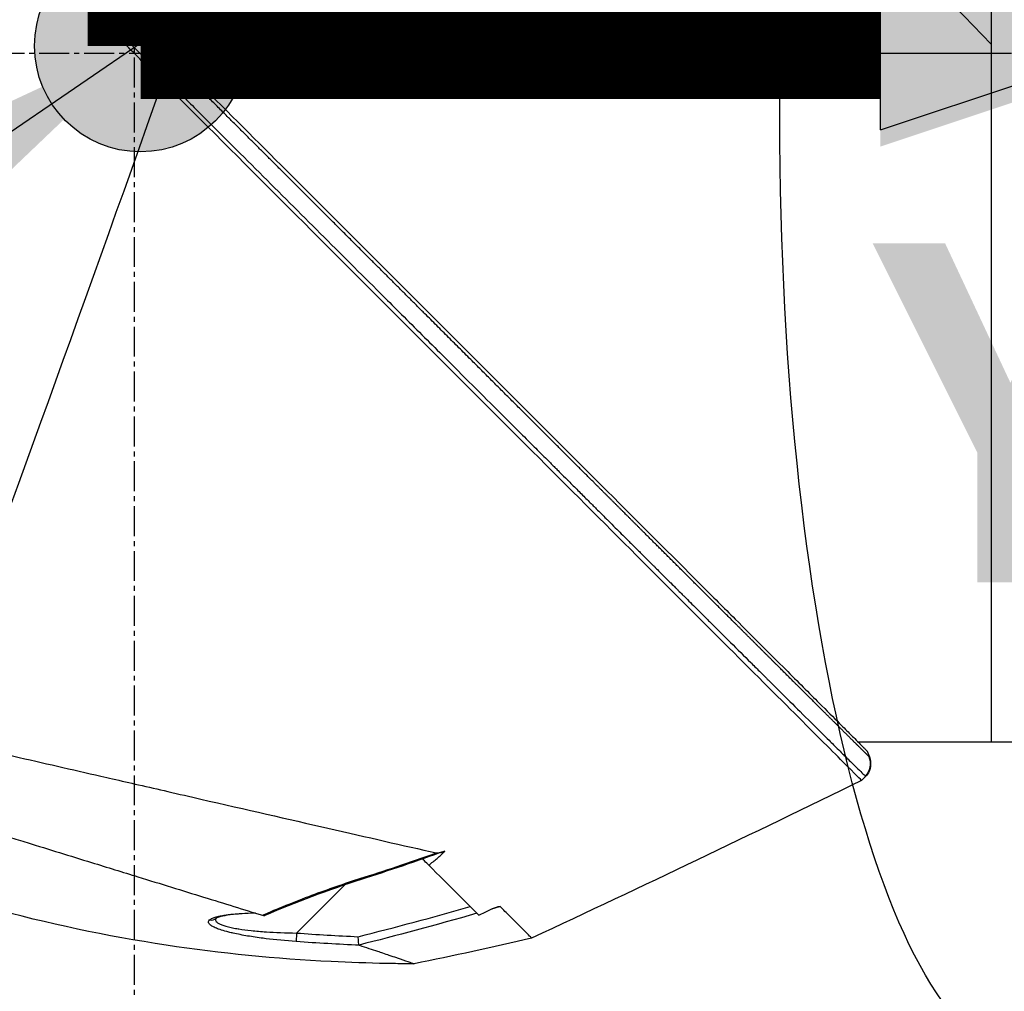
# Model space of a CAD drawing. Header units: millimetres. Extents: x 0 to 4378, y 0 to 2376.
# Tile 222 of 256: x 1528 to 1584, y 1535 to 1590. Entities that reach past the tile are written whole.
import ezdxf

# ---------------------------------------------------------------- set-up
doc = ezdxf.new("R2010")
doc.units = ezdxf.units.MM
doc.header["$LTSCALE"] = 0.2
doc.linetypes.add('CENTER2', pattern=[1.125, 0.75, -0.125, 0.125, -0.125])
for name, color, linetype in [('02_Center Line', 1, 'CENTER2'), ('07_Special Line2', 76, 'Continuous'), ('12_Before Rev.Num.', 5, 'Continuous'), ('13_After Rev.Num.', 6, 'Continuous')]:
    doc.layers.add(name, color=color, linetype=linetype)
doc.layers.add('14_Mark', color=7, linetype='Continuous', true_color=0xe03c31)
doc.styles.add('Rainbow-5.0 Style', font='malgunsl.ttf')
doc.dimstyles.new('Rainbow-5.0 Style', dxfattribs={"dimtxt": 4, "dimasz": 2.5, "dimexe": 1, "dimexo": 1, "dimgap": 1, "dimtad": 1, "dimdsep": 46, "dimtxsty": 'Rainbow-5.0 Style', "dimcen": 0, "dimclrd": 251, "dimclre": 251, "dimclrt": 7, "dimazin": 3, "dimtp": 0.1, "dimtm": 0.1, "dimtfac": 0.61, "dimtmove": 0, "dimatfit": 3, "dimfxl": 1, "dimlwd": -1, "dimlwe": -1, "dimarcsym": 1})

# ---------------------------------------------------------------- blocks, each defined once
blk = doc.blocks.new('A$C51789057')
for p, q in [((-62.2, 986.721), (-108.7, 1035.201)), ((-62.2, 1025.727), (-62.2, 986.721)), ((-111.427, 987.248), (-111.588, 987.087)), ((-111.154, 986.653), (-110.993, 986.814)), ((-62.2, 986.721), (-62.2, 986.2)), ((-108.72, 986.2), (-62.2, 986.2)), ((-62.2, 986.2), (-62.2, 947.2)), ((-62.2, 986.2), (-62.2, 947.2)), ((-111.699, 977.234), (-111.699, 977.234)), ((-114.157, 970.37), (-114.157, 970.37)), ((-114.641, 969.022), (-114.641, 969.022)), ((-62.2, 947.2), (-69.72, 947.2)), ((-60.7, 947.2), (-62.2, 947.2)), ((-71.321, 946.82), (-71.321, 946.82)), ((-69.24, 946.72), (-69.086, 946.357)), ((-69.3, 945.26), (-69.53, 945.029)), ((-69.3, 945.26), (-69.53, 945.029)), ((-94.353, 940.561), (-94.377, 940.584)), ((-94.353, 940.561), (-94.304, 940.61)), ((-98.785, 939.115), (-101.51, 936.39)), ((-90.003, 937.885), (-90.003, 937.886)), ((-88.203, 936.107), (-88.203, 936.107))]:
    blk.add_line(p, q)
for centre, major_axis, ratio, start_param, end_param in [((-111.507, 987.336), (58.377, -58.446), 0.000062, 4.699287, 4.710413), ((-110.993, 986.814), (0.707, 0.707), 0.000111, 0.256124, 1.570796), ((-108.829, 984.651), (0.707, 0.708), 0.013159, 4.712381, 6.026413), ((-70.021, 945.98), (0.69, 0.724), 0.9993, 4.688073, 5.87539), ((-72.727, 1383.517), (108.865, 448.433), 0.591151, 3.442854, 3.465082), ((-106.379, 937.616), (0.339, -0.368), 0.967361, 5.396498, 6.249789), ((-101.501, 936.399), (-0.036, -0.499), 0.017224, 4.732106, 6.133621)]:
    blk.add_ellipse(centre, major_axis=major_axis, ratio=ratio, start_param=start_param, end_param=end_param)
for points, knots in [([(-111.588, 987.087), (-111.634, 987.133), (-111.68, 987.179), (-111.773, 987.272), (-111.817, 987.315), (-111.955, 987.454), (-112.047, 987.545), (-112.322, 987.821), (-112.504, 988.003), (-112.81, 988.309), (-112.932, 988.431), (-113.542, 989.041), (-114.03, 989.529), (-114.844, 990.343), (-115.169, 990.668), (-115.927, 991.426), (-116.36, 991.859), (-117.369, 992.868), (-117.945, 993.444), (-119.286, 994.785), (-120.05, 995.549), (-121.827, 997.325), (-122.838, 998.336), (-124.415, 999.913), (-124.987, 1000.486), (-126.207, 1001.705), (-126.853, 1002.352), (-127.839, 1003.338), (-128.181, 1003.68), (-129.3, 1004.799), (-130.072, 1005.571), (-131.711, 1007.209), (-132.574, 1008.073), (-134.399, 1009.897), (-135.357, 1010.855), (-136.794, 1012.293), (-137.289, 1012.787), (-138.695, 1014.193), (-139.591, 1015.089), (-141.272, 1016.77), (-142.06, 1017.558), (-143.483, 1018.981), (-144.123, 1019.622), (-145.276, 1020.774), (-145.792, 1021.291), (-147.149, 1022.648), (-147.939, 1023.438), (-149.164, 1024.662), (-149.635, 1025.134), (-150.359, 1025.858), (-150.635, 1026.134), (-151.055, 1026.553), (-151.214, 1026.712), (-151.557, 1027.055), (-151.713, 1027.212), (-151.87, 1027.369), (-151.91, 1027.408), (-151.949, 1027.448), (-151.959, 1027.458), (-151.969, 1027.467), (-151.971, 1027.47), (-151.974, 1027.472), (-151.974, 1027.473), (-151.975, 1027.474), (-151.975, 1027.474), (-151.975, 1027.474), (-151.975, 1027.474), (-151.975, 1027.474)], [-7.729592, -7.729592, -7.729592, -7.729592, -7.71044, -7.71044, -7.69072, -7.69072, -7.65201, -7.65201, -7.574312, -7.574312, -7.522506, -7.522506, -7.315221, -7.315221, -7.177151, -7.177151, -6.993063, -6.993063, -6.7477, -6.7477, -6.420577, -6.420577, -5.984557, -5.984557, -5.735856, -5.735856, -5.451942, -5.451942, -5.300422, -5.300422, -4.9539, -4.9539, -4.557704, -4.557704, -4.105179, -4.105179, -3.863816, -3.863816, -3.40942, -3.40942, -2.98401, -2.98401, -2.611687, -2.611687, -2.28576, -2.28576, -1.715015, -1.715015, -1.28633, -1.28633, -0.964845, -0.964845, -0.723574, -0.723574, -0.36177, -0.36177, -0.180858, -0.180858, -0.090444, -0.090444, -0.045229, -0.045229, -0.022617, -0.022617, -0.011309, -0.011309, -0.000284, -0.000284, -0.000284, -0.000284]), ([(-150.185, 1027.664), (-150.185, 1027.664), (-150.156, 1027.635), (-150.038, 1027.517), (-149.949, 1027.429), (-149.598, 1027.077), (-149.252, 1026.731), (-148.502, 1025.981), (-148.158, 1025.638), (-147.556, 1025.036), (-147.325, 1024.804), (-146.802, 1024.282), (-146.508, 1023.988), (-145.378, 1022.857), (-144.455, 1021.935), (-142.884, 1020.363), (-142.288, 1019.767), (-138.172, 1015.651), (-133.783, 1011.262), (-128.16, 1005.64), (-127.551, 1005.031), (-125.605, 1003.084), (-124.252, 1001.732), (-121.404, 998.884), (-119.906, 997.386), (-116.778, 994.258), (-115.145, 992.625), (-113.086, 990.566), (-112.667, 990.147), (-111.934, 989.414), (-111.637, 989.117), (-111.126, 988.605), (-110.88, 988.36), (-110.53, 988.009), (-110.503, 987.983), (-110.084, 987.563), (-109.896, 987.376), (-109.529, 987.009), (-109.344, 986.824), (-109.021, 986.5), (-108.882, 986.361), (-108.649, 986.128), (-108.554, 986.034), (-108.358, 985.838), (-108.257, 985.736), (-107.869, 985.349), (-107.574, 985.054), (-106.892, 984.371), (-106.482, 983.961), (-104.429, 981.908), (-102.792, 980.272), (-99.656, 977.135), (-98.153, 975.632), (-93.926, 971.405), (-91.235, 968.714), (-88.096, 965.576), (-87.548, 965.027), (-85.958, 963.437), (-84.929, 962.409), (-82.065, 959.544), (-80.287, 957.766), (-77.966, 955.445), (-77.313, 954.793), (-76.14, 953.62), (-75.613, 953.093), (-74.668, 952.148), (-74.245, 951.725), (-73.136, 950.616), (-72.494, 949.974), (-71.501, 948.981), (-71.121, 948.6), (-70.663, 948.143), (-70.545, 948.025), (-70.239, 947.719), (-70.068, 947.548), (-69.696, 947.176), (-69.526, 947.006), (-69.355, 946.835), (-69.312, 946.792), (-69.269, 946.749), (-69.258, 946.738), (-69.247, 946.727), (-69.244, 946.724), (-69.242, 946.722), (-69.241, 946.721), (-69.24, 946.72), (-69.24, 946.72), (-69.24, 946.72), (-69.24, 946.72), (-69.24, 946.72)], [0, 0, 0, 0, 0.264332, 0.264332, 0.528758, 0.528758, 1.056139, 1.056139, 1.406505, 1.406505, 1.606603, 1.606603, 1.835356, 1.835356, 2.445847, 2.445847, 2.794554, 2.794554, 4.769924, 4.769924, 5.00797, 5.00797, 5.526041, 5.526041, 6.089229, 6.089229, 6.695329, 6.695329, 6.850985, 6.850985, 6.965758, 6.965758, 7.072004, 7.072004, 7.117238, 7.117238, 7.152898, 7.152898, 7.188974, 7.188974, 7.2161, 7.2161, 7.234487, 7.234487, 7.254339, 7.254339, 7.310164, 7.310164, 7.395171, 7.395171, 7.733586, 7.733586, 8.048233, 8.048233, 8.627304, 8.627304, 8.751092, 8.751092, 8.989797, 8.989797, 9.432477, 9.432477, 9.613385, 9.613385, 9.771568, 9.771568, 9.909899, 9.909899, 10.152258, 10.152258, 10.334616, 10.334616, 10.403043, 10.403043, 10.523121, 10.523121, 10.703617, 10.703617, 10.793786, 10.793786, 10.838901, 10.838901, 10.861447, 10.861447, 10.872715, 10.872715, 10.878346, 10.878346, 10.883825, 10.883825, 10.883825, 10.883825]), ([(-111.626, 987.448), (-111.59, 987.484), (-111.553, 987.521), (-111.516, 987.558), (-111.479, 987.595), (-111.441, 987.632), (-111.404, 987.669), (-111.367, 987.706), (-111.331, 987.743), (-111.295, 987.778), (-111.26, 987.814), (-111.226, 987.848), (-111.194, 987.879), (-111.162, 987.911), (-111.132, 987.941), (-111.106, 987.967), (-111.079, 987.994), (-111.055, 988.018), (-111.033, 988.039), (-111.012, 988.061), (-110.994, 988.079), (-110.978, 988.094), (-110.963, 988.109), (-110.95, 988.122), (-110.941, 988.131)], [0, 0, 0, 0, 0.125, 0.125, 0.125, 0.25, 0.25, 0.25, 0.375, 0.375, 0.375, 0.5, 0.5, 0.5, 0.625, 0.625, 0.625, 0.75, 0.75, 0.75, 0.875, 0.875, 0.875, 1, 1, 1, 1]), ([(-111.427, 987.248), (-111.391, 987.284), (-111.354, 987.321), (-111.317, 987.359), (-111.28, 987.396), (-111.242, 987.433), (-111.205, 987.47), (-111.168, 987.507), (-111.132, 987.544), (-111.096, 987.579), (-111.061, 987.615), (-111.027, 987.649), (-110.995, 987.68), (-110.963, 987.712), (-110.934, 987.742), (-110.907, 987.769), (-110.88, 987.795), (-110.856, 987.82), (-110.835, 987.841), (-110.814, 987.862), (-110.795, 987.88), (-110.78, 987.896), (-110.765, 987.911), (-110.752, 987.923), (-110.743, 987.933)], [0, 0, 0, 0, 0.125, 0.125, 0.125, 0.25, 0.25, 0.25, 0.375, 0.375, 0.375, 0.5, 0.5, 0.5, 0.625, 0.625, 0.625, 0.75, 0.75, 0.75, 0.875, 0.875, 0.875, 1, 1, 1, 1]), ([(-110.309, 987.498), (-110.448, 987.637), (-110.587, 987.777), (-110.727, 987.916), (-110.732, 987.921), (-110.738, 987.927), (-110.743, 987.933)], [0, 0, 0, 0, 0.96178, 0.96178, 0.96178, 1, 1, 1, 1]), ([(-111.154, 986.653), (-111.21, 986.708), (-111.265, 986.764), (-111.321, 986.82), (-111.396, 986.894), (-111.47, 986.969), (-111.545, 987.043), (-111.559, 987.058), (-111.574, 987.073), (-111.588, 987.087)], [0, 0, 0, 0, 0.3844855, 0.3844855, 0.3844855, 0.8996816, 0.8996816, 0.8996816, 1, 1, 1, 1]), ([(-110.309, 987.498), (-110.305, 987.494), (-110.301, 987.491), (-110.297, 987.487), (-109.867, 987.056), (-109.436, 986.625), (-109.005, 986.194)], [0, 0, 0, 0, 0.008616, 0.008616, 0.008616, 1, 1, 1, 1]), ([(-109.085, 984.583), (-109.442, 984.94), (-109.862, 985.361), (-110.518, 986.016), (-110.717, 986.215), (-111.154, 986.653)], [-0.3053506, -0.3053506, -0.3053506, -0.3053506, -0.1855765, -0.1855765, 0, 0, 0, 0]), ([(-109.689, 985.51), (-109.833, 985.655), (-109.978, 985.8), (-110.266, 986.088), (-110.409, 986.231), (-110.699, 986.52), (-110.846, 986.667), (-110.993, 986.814)], [0, 0, 0, 0, 0.332984, 0.332984, 0.66214, 0.66214, 1, 1, 1, 1]), ([(-109.005, 986.194), (-109.014, 986.185), (-109.026, 986.173), (-109.041, 986.157), (-109.057, 986.142), (-109.075, 986.124), (-109.096, 986.102), (-109.118, 986.081), (-109.142, 986.057), (-109.169, 986.03), (-109.195, 986.004), (-109.225, 985.974), (-109.257, 985.942), (-109.289, 985.91), (-109.323, 985.876), (-109.358, 985.841), (-109.393, 985.806), (-109.43, 985.769), (-109.467, 985.732), (-109.504, 985.695), (-109.542, 985.658), (-109.579, 985.62), (-109.616, 985.583), (-109.653, 985.546), (-109.689, 985.51)], [0, 0, 0, 0, 0.125, 0.125, 0.125, 0.25, 0.25, 0.25, 0.375, 0.375, 0.375, 0.5, 0.5, 0.5, 0.625, 0.625, 0.625, 0.75, 0.75, 0.75, 0.875, 0.875, 0.875, 1, 1, 1, 1]), ([(-108.143, 985.333), (-108.286, 985.476), (-108.43, 985.62), (-108.558, 985.748), (-108.563, 985.753), (-108.568, 985.758), (-108.573, 985.763), (-108.726, 985.916), (-108.865, 986.055), (-109.005, 986.194)], [0, 0, 0, 0, 0.4462026, 0.4462026, 0.4462026, 0.4637704, 0.4637704, 0.4637704, 1, 1, 1, 1]), ([(-109.689, 985.51), (-109.544, 985.366), (-109.399, 985.221), (-109.254, 985.076), (-109.11, 984.931), (-108.965, 984.787), (-108.82, 984.642)], [0, 0, 0, 0, 0.501604, 0.501604, 0.501604, 1, 1, 1, 1]), ([(-69.53, 945.029), (-69.533, 945.032), (-69.883, 945.382), (-71.287, 946.786), (-72.304, 947.803), (-74.825, 950.324), (-76.331, 951.83), (-79.612, 955.111), (-81.413, 956.912), (-87.156, 962.654), (-91.379, 966.877), (-100.069, 975.569), (-104.57, 980.079), (-109.085, 984.583)], [0, 0, 0, 0, 0.125, 0.125, 0.25, 0.25, 0.375, 0.375, 0.5, 0.5, 0.75, 0.75, 1, 1, 1, 1]), ([(-108.82, 984.642), (-108.24, 984.063), (-107.66, 983.484), (-107.081, 982.905), (-105.923, 981.749), (-104.766, 980.593), (-103.613, 979.442), (-102.46, 978.29), (-101.311, 977.143), (-100.167, 976.001), (-99.025, 974.86), (-97.888, 973.725), (-96.759, 972.599), (-96.411, 972.252), (-96.064, 971.905), (-95.718, 971.559), (-94.942, 970.785), (-94.171, 970.015), (-93.405, 969.251), (-92.299, 968.147), (-91.205, 967.055), (-90.124, 965.976), (-89.889, 965.743), (-89.656, 965.51), (-89.423, 965.278), (-89.388, 965.242), (-89.352, 965.207), (-89.317, 965.172), (-89.049, 964.904), (-88.782, 964.639), (-88.517, 964.373), (-88.309, 964.167), (-88.103, 963.961), (-87.897, 963.755), (-87.644, 963.503), (-87.393, 963.252), (-87.142, 963.002), (-87.077, 962.938), (-87.001, 962.862), (-86.936, 962.797), (-86.875, 962.737), (-86.825, 962.686), (-86.801, 962.662), (-86.75, 962.612), (-86.673, 962.535), (-86.57, 962.432), (-86.466, 962.328), (-86.335, 962.198), (-86.178, 962.041), (-86.171, 962.034), (-86.164, 962.027), (-86.157, 962.02), (-86.085, 961.948), (-86.007, 961.87), (-85.924, 961.787), (-85.832, 961.696), (-85.718, 961.583), (-85.649, 961.513), (-85.559, 961.423), (-85.471, 961.336), (-85.387, 961.252), (-85.208, 961.074), (-85.042, 960.908), (-84.886, 960.752), (-84.829, 960.695), (-84.773, 960.639), (-84.718, 960.585), (-84.682, 960.549), (-84.662, 960.529), (-84.624, 960.491), (-84.604, 960.471), (-84.58, 960.446), (-84.545, 960.412), (-84.347, 960.214), (-84.162, 960.03), (-83.991, 959.86), (-83.95, 959.818), (-83.91, 959.778), (-83.87, 959.739), (-83.581, 959.45), (-83.334, 959.204), (-83.129, 958.999), (-82.895, 958.766), (-82.714, 958.586), (-82.586, 958.457), (-82.521, 958.393), (-82.47, 958.342), (-82.431, 958.303), (-82.425, 958.298), (-82.411, 958.283), (-82.392, 958.264), (-82.345, 958.218), (-82.269, 958.142), (-82.216, 958.089), (-82.142, 958.016), (-82.072, 957.945), (-82.005, 957.878), (-81.882, 957.756), (-81.77, 957.645), (-81.67, 957.544), (-81.549, 957.424), (-81.444, 957.32), (-81.355, 957.23), (-81.313, 957.189), (-81.275, 957.151), (-81.24, 957.116), (-81.223, 957.099), (-81.215, 957.091), (-81.208, 957.084), (-81.201, 957.077), (-81.194, 957.07), (-81.177, 957.053), (-81.131, 957.007), (-81.058, 956.934), (-80.958, 956.835), (-80.913, 956.79), (-80.863, 956.74), (-80.807, 956.685), (-80.628, 956.506), (-80.453, 956.331), (-80.333, 956.212), (-80.213, 956.093), (-80.127, 956.007), (-80.074, 955.954), (-80.061, 955.941), (-79.999, 955.879), (-79.96, 955.84), (-79.92, 955.801), (-79.882, 955.763), (-79.844, 955.725), (-79.767, 955.649), (-79.693, 955.575), (-79.621, 955.503), (-79.604, 955.486), (-79.588, 955.47), (-79.571, 955.453), (-79.445, 955.328), (-79.326, 955.209), (-79.212, 955.096), (-79.101, 954.986), (-78.997, 954.881), (-78.897, 954.782), (-78.639, 954.526), (-78.42, 954.307), (-78.238, 954.126), (-78.166, 954.054), (-78.099, 953.988), (-78.038, 953.927), (-78.004, 953.893), (-77.971, 953.861), (-77.941, 953.83), (-77.91, 953.8), (-77.902, 953.792), (-77.851, 953.741), (-77.749, 953.64), (-77.648, 953.539), (-77.547, 953.439), (-77.346, 953.238), (-77.147, 953.04), (-76.95, 952.844), (-76.557, 952.453), (-76.173, 952.071), (-75.801, 951.701), (-75.787, 951.687), (-75.774, 951.674), (-75.761, 951.661), (-75.588, 951.489), (-75.418, 951.32), (-75.251, 951.154), (-75.161, 951.064), (-75.071, 950.975), (-74.983, 950.887), (-74.938, 950.843), (-74.881, 950.786), (-74.86, 950.765), (-74.839, 950.745), (-74.817, 950.723), (-74.795, 950.701), (-74.744, 950.65), (-74.689, 950.596), (-74.631, 950.538), (-74.491, 950.399), (-74.333, 950.241), (-74.159, 950.069), (-73.983, 949.894), (-73.791, 949.703), (-73.586, 949.499), (-73.218, 949.134), (-72.807, 948.726), (-72.38, 948.302), (-72.183, 948.106), (-71.982, 947.907), (-71.781, 947.708), (-71.644, 947.571), (-71.506, 947.435), (-71.37, 947.3), (-71.286, 947.217), (-71.203, 947.135), (-71.121, 947.053), (-71.094, 947.027), (-71.068, 947.001), (-71.042, 946.975), (-70.987, 946.921), (-70.937, 946.871), (-70.901, 946.836), (-70.797, 946.733), (-70.698, 946.635), (-70.603, 946.541), (-70.541, 946.479), (-70.481, 946.42), (-70.422, 946.362), (-70.237, 946.179), (-70.073, 946.017), (-69.932, 945.878), (-69.791, 945.739), (-69.673, 945.622), (-69.578, 945.53), (-69.484, 945.437), (-69.413, 945.368), (-69.366, 945.323), (-69.343, 945.3), (-69.326, 945.284), (-69.315, 945.273)], [0, 0, 0, 0, 0.032845, 0.032845, 0.032845, 0.098514, 0.098514, 0.098514, 0.164155, 0.164155, 0.164155, 0.229765, 0.229765, 0.229765, 0.25, 0.25, 0.25, 0.295338, 0.295338, 0.295338, 0.360817, 0.360817, 0.360817, 0.375, 0.375, 0.375, 0.377162, 0.377162, 0.377162, 0.393509, 0.393509, 0.393509, 0.40625, 0.40625, 0.40625, 0.421875, 0.421875, 0.421875, 0.42593, 0.42593, 0.42593, 0.429688, 0.429688, 0.429688, 0.4375, 0.4375, 0.4375, 0.445313, 0.445313, 0.445313, 0.445664, 0.445664, 0.445664, 0.449219, 0.449219, 0.449219, 0.453125, 0.453125, 0.453125, 0.458169, 0.458169, 0.458169, 0.46875, 0.46875, 0.46875, 0.472656, 0.472656, 0.472656, 0.475217, 0.475217, 0.475217, 0.476563, 0.476563, 0.476563, 0.484375, 0.484375, 0.484375, 0.486257, 0.486257, 0.486257, 0.5, 0.5, 0.5, 0.515625, 0.515625, 0.515625, 0.523438, 0.523438, 0.523438, 0.52457, 0.52457, 0.52457, 0.527344, 0.527344, 0.527344, 0.53125, 0.53125, 0.53125, 0.538372, 0.538372, 0.538372, 0.546875, 0.546875, 0.546875, 0.550781, 0.550781, 0.550781, 0.552734, 0.552734, 0.552734, 0.554688, 0.554688, 0.554688, 0.560068, 0.560068, 0.560068, 0.5625, 0.5625, 0.5625, 0.570313, 0.570313, 0.570313, 0.578125, 0.578125, 0.578125, 0.580078, 0.580078, 0.580078, 0.582031, 0.582031, 0.582031, 0.585938, 0.585938, 0.585938, 0.586848, 0.586848, 0.586848, 0.59375, 0.59375, 0.59375, 0.600497, 0.600497, 0.600497, 0.618038, 0.618038, 0.618038, 0.625, 0.625, 0.625, 0.628906, 0.628906, 0.628906, 0.632813, 0.632813, 0.632813, 0.640625, 0.640625, 0.640625, 0.65625, 0.65625, 0.65625, 0.6875, 0.6875, 0.6875, 0.688623, 0.688623, 0.688623, 0.703125, 0.703125, 0.703125, 0.710938, 0.710938, 0.710938, 0.714844, 0.714844, 0.714844, 0.71875, 0.71875, 0.71875, 0.727865, 0.727865, 0.727865, 0.75, 0.75, 0.75, 0.772382, 0.772382, 0.772382, 0.8125, 0.8125, 0.8125, 0.831023, 0.831023, 0.831023, 0.84375, 0.84375, 0.84375, 0.851563, 0.851563, 0.851563, 0.854072, 0.854072, 0.854072, 0.859375, 0.859375, 0.859375, 0.875, 0.875, 0.875, 0.885308, 0.885308, 0.885308, 0.918094, 0.918094, 0.918094, 0.950853, 0.950853, 0.950853, 0.983613, 0.983613, 0.983613, 1, 1, 1, 1]), ([(-148.111, 951.324), (-147.998, 951.296), (-147.828, 951.251), (-147.374, 951.125), (-147.09, 951.045), (-146.529, 950.881), (-146.279, 950.808), (-145.851, 950.68), (-145.687, 950.631), (-144.148, 950.167), (-142.307, 949.598), (-139.936, 948.854), (-139.792, 948.809), (-139.339, 948.667), (-139.01, 948.563), (-138.354, 948.357), (-138.02, 948.252), (-137.348, 948.04), (-137.003, 947.931), (-136.299, 947.708), (-135.941, 947.595), (-134.838, 947.246), (-134.077, 947.004), (-132.522, 946.51), (-131.728, 946.258), (-130.53, 945.876), (-130.137, 945.751), (-128.082, 945.095), (-126.373, 944.547), (-124.199, 943.848), (-123.769, 943.709), (-122.905, 943.433), (-122.47, 943.293), (-121.602, 943.017), (-121.17, 942.88), (-120.326, 942.615), (-119.911, 942.486), (-119.303, 942.297), (-119.107, 942.236), (-118.534, 942.058), (-118.152, 941.94), (-117.434, 941.718), (-117.096, 941.614), (-115.531, 941.131), (-114.314, 940.755), (-112.223, 940.109), (-111.345, 939.838), (-109.202, 939.176), (-107.961, 938.793), (-106.192, 938.246), (-105.619, 938.069), (-104.507, 937.725), (-103.966, 937.558), (-103.447, 937.397)], [0.000005, 0.000005, 0.000005, 0.000005, 0.319511, 0.319511, 0.639479, 0.639479, 0.852403, 0.852403, 0.973891, 0.973891, 1.947625, 1.947625, 2.010365, 2.010365, 2.139691, 2.139691, 2.265575, 2.265575, 2.393345, 2.393345, 2.521559, 2.521559, 2.781941, 2.781941, 3.041001, 3.041001, 3.166048, 3.166048, 3.692233, 3.692233, 3.821507, 3.821507, 3.951206, 3.951206, 4.07808, 4.07808, 4.201324, 4.201324, 4.258471, 4.258471, 4.368502, 4.368502, 4.468635, 4.468635, 4.831764, 4.831764, 5.102761, 5.102761, 5.508805, 5.508805, 5.711646, 5.711646, 5.914059, 5.914059, 5.914059, 5.914059]), ([(-122.462, 947.534), (-121.433, 947.286), (-120.412, 947.065), (-119.063, 946.756), (-118.908, 946.72), (-118.339, 946.59), (-117.925, 946.495), (-115.86, 946.022), (-114.217, 945.645), (-112.366, 945.221), (-112.15, 945.172), (-111.439, 945.009), (-110.949, 944.897), (-109.901, 944.656), (-109.349, 944.53), (-108.167, 944.258), (-107.543, 944.115), (-101.825, 942.802), (-97.296, 941.772), (-93.608, 940.924)], [0.000234, 0.000234, 0.000234, 0.000234, 0.319634, 0.319634, 0.361124, 0.361124, 0.471797, 0.471797, 0.914416, 0.914416, 0.9732, 0.9732, 1.107816, 1.107816, 1.261595, 1.261595, 1.436675, 1.436675, 2.883412, 2.883412, 2.883412, 2.883412]), ([(-69.3, 945.26), (-69.168, 945.392), (-69.064, 945.578), (-69.025, 945.779), (-68.987, 945.979), (-69.016, 946.186), (-69.087, 946.357)], [0, 0, 0, 0, 0.5027152, 0.5027152, 0.5027152, 1, 1, 1, 1]), ([(-69.086, 946.357), (-68.958, 946.053), (-69.005, 945.63), (-69.213, 945.359), (-69.24, 945.323), (-69.269, 945.29), (-69.3, 945.26)], [0, 0, 0, 0, 0.8841337, 0.8841337, 0.8841337, 0.9999928, 0.9999928, 0.9999928, 0.9999928]), ([(-69.315, 945.273), (-69.309, 945.268), (-69.305, 945.264), (-69.303, 945.262), (-69.302, 945.261), (-69.301, 945.26), (-69.3, 945.26)], [0, 0, 0, 0, 0.6656638, 0.6656638, 0.6656638, 1, 1, 1, 1]), ([(-94.859, 934.648), (-94.861, 934.648), (-94.864, 934.648), (-94.871, 934.648), (-94.875, 934.648), (-94.892, 934.648), (-94.905, 934.648), (-94.957, 934.648), (-94.995, 934.648), (-95.149, 934.649), (-95.265, 934.65), (-95.728, 934.654), (-96.075, 934.659), (-97.463, 934.686), (-98.505, 934.722), (-102.669, 934.931), (-105.789, 935.237), (-115.62, 936.721), (-122.293, 938.535), (-128.586, 941.149)], [0, 0, 0, 0, 0.000802, 0.000802, 0.00209, 0.00209, 0.005947, 0.005947, 0.017519, 0.017519, 0.052232, 0.052232, 0.156375, 0.156375, 0.468834, 0.468834, 1.40719, 1.40719, 3.451384, 3.451384, 3.451384, 3.451384]), ([(-94.024, 940.231), (-93.866, 940.357), (-93.705, 940.488), (-93.413, 940.741), (-93.247, 940.891), (-93.123, 941.03)], [-0.1237169, -0.1237169, -0.1237169, -0.1237169, -0.0602309, -0.0602309, -0.0001168, -0.0001168, -0.0001168, -0.0001168]), ([(-93.608, 940.924), (-93.582, 940.92), (-93.546, 940.923), (-93.469, 940.934), (-93.418, 940.946), (-93.29, 940.978), (-93.202, 941.004), (-93.123, 941.03)], [-0.053772, -0.053772, -0.053772, -0.053772, -0.04302429, -0.04302429, -0.02732571, -0.02732571, -0.00036275, -0.00036275, -0.00036275, -0.00036275]), ([(-94.024, 940.231), (-94.039, 940.246), (-94.057, 940.264), (-94.077, 940.284), (-94.15, 940.357), (-94.251, 940.458), (-94.353, 940.561)], [0, 0, 0, 0, 0.215099, 0.215099, 0.215099, 1, 1, 1, 1]), ([(-94.024, 940.231), (-93.446, 939.653), (-92.92, 939.127), (-91.971, 938.179), (-91.553, 937.76), (-91.188, 937.395)], [0.0000049, 0.0000049, 0.0000049, 0.0000049, 0.4157156, 0.4157156, 0.8306466, 0.8306466, 0.8306466, 0.8306466]), ([(-103.447, 937.397), (-103.017, 937.583), (-102.57, 937.771), (-101.636, 938.148), (-101.099, 938.357), (-99.723, 938.873), (-98.807, 939.194), (-97.875, 939.487)], [0.0000177, 0.0000177, 0.0000177, 0.0000177, 0.25, 0.25, 0.5, 0.5, 1, 1, 1, 1]), ([(-106.44, 937.129), (-106.401, 937.166), (-106.341, 937.2), (-106.261, 937.233), (-106.208, 937.256), (-106.135, 937.28), (-106.062, 937.301), (-106.026, 937.311), (-105.99, 937.32), (-105.959, 937.327), (-105.9, 937.342), (-105.836, 937.355), (-105.768, 937.368), (-105.724, 937.377), (-105.677, 937.385), (-105.629, 937.393), (-105.567, 937.403), (-105.502, 937.413), (-105.434, 937.422), (-105.429, 937.423), (-105.423, 937.424), (-105.417, 937.424), (-105.351, 937.433), (-105.265, 937.444), (-105.219, 937.449), (-105.029, 937.47), (-104.82, 937.488), (-104.59, 937.503), (-104.376, 937.517), (-104.142, 937.528), (-103.893, 937.535)], [0, 0, 0, 0, 0.125, 0.125, 0.125, 0.2090035, 0.2090035, 0.2090035, 0.25, 0.25, 0.25, 0.3256794, 0.3256794, 0.3256794, 0.375, 0.375, 0.375, 0.4375, 0.4375, 0.4375, 0.442409, 0.442409, 0.442409, 0.5, 0.5, 0.5, 0.7377626, 0.7377626, 0.7377626, 0.9587834, 0.9587834, 0.9587834, 0.9587834]), ([(-103.841, 937.519), (-104.388, 937.503), (-104.896, 937.467), (-105.486, 937.388), (-105.654, 937.358), (-105.876, 937.304), (-105.95, 937.281), (-106.025, 937.251), (-106.043, 937.242), (-106.054, 937.236), (-106.056, 937.235), (-106.056, 937.235)], [0.0190874, 0.0190874, 0.0190874, 0.0190874, 0.2091507, 0.2091507, 0.2979206, 0.2979206, 0.3586691, 0.3586691, 0.391128, 0.391128, 0.4030772, 0.4030772, 0.4030772, 0.4030772]), ([(-91.188, 937.395), (-90.986, 937.501), (-90.767, 937.612), (-90.478, 937.745), (-90.384, 937.786), (-90.231, 937.845), (-90.157, 937.872), (-90.07, 937.894), (-90.043, 937.899), (-90.014, 937.899), (-90.008, 937.899), (-89.998, 937.897), (-89.995, 937.896), (-89.99, 937.894), (-89.989, 937.893), (-89.987, 937.892)], [-0.1365657, -0.1365657, -0.1365657, -0.1365657, -0.0682763, -0.0682763, -0.0392084, -0.0392084, -0.0171749, -0.0171749, -0.0074554, -0.0074554, -0.0039731, -0.0039731, -0.0018516, -0.0018516, -0.0004271, -0.0004271, -0.0004271, -0.0004271]), ([(-88.203, 936.107), (-88.203, 936.107), (-88.203, 936.107), (-88.205, 936.107), (-88.205, 936.108), (-88.208, 936.109), (-88.211, 936.111), (-88.219, 936.118), (-88.227, 936.125), (-88.258, 936.154), (-88.287, 936.183), (-88.4, 936.299), (-88.51, 936.414), (-88.697, 936.601), (-88.737, 936.642), (-88.853, 936.758), (-88.933, 936.839), (-89.152, 937.059), (-89.298, 937.205), (-89.62, 937.526), (-89.797, 937.701), (-89.986, 937.891)], [-1.313678, -1.313678, -1.313678, -1.313678, -1.294129, -1.294129, -1.273962, -1.273962, -1.233424, -1.233424, -1.151167, -1.151167, -0.987029, -0.987029, -0.662873, -0.662873, -0.580154, -0.580154, -0.434248, -0.434248, -0.216716, -0.216716, -0.000003, -0.000003, -0.000003, -0.000003]), ([(-101.537, 935.906), (-102.111, 935.948), (-102.711, 936.007), (-103.234, 936.071), (-103.289, 936.078), (-103.343, 936.085), (-103.396, 936.092), (-103.703, 936.132), (-103.997, 936.175), (-104.281, 936.222), (-104.423, 936.246), (-104.563, 936.271), (-104.702, 936.298), (-104.84, 936.325), (-104.964, 936.35), (-105.089, 936.378), (-105.175, 936.398), (-105.26, 936.418), (-105.348, 936.44), (-105.506, 936.48), (-105.632, 936.516), (-105.767, 936.559), (-105.817, 936.575), (-105.868, 936.593), (-105.92, 936.612), (-105.961, 936.627), (-106.001, 936.642), (-106.037, 936.657), (-106.088, 936.677), (-106.135, 936.698), (-106.178, 936.719), (-106.205, 936.732), (-106.228, 936.743), (-106.249, 936.755), (-106.288, 936.776), (-106.324, 936.798), (-106.364, 936.827), (-106.376, 936.836), (-106.388, 936.845), (-106.399, 936.854), (-106.415, 936.868), (-106.429, 936.881), (-106.442, 936.894), (-106.46, 936.914), (-106.47, 936.928), (-106.482, 936.951), (-106.484, 936.954), (-106.485, 936.958), (-106.487, 936.961), (-106.512, 937.02), (-106.497, 937.076), (-106.44, 937.129)], [0, 0, 0, 0, 0.25, 0.25, 0.25, 0.275957, 0.275957, 0.275957, 0.425518, 0.425518, 0.425518, 0.5, 0.5, 0.5, 0.573987, 0.573987, 0.573987, 0.625, 0.625, 0.625, 0.716202, 0.716202, 0.716202, 0.75, 0.75, 0.75, 0.776323, 0.776323, 0.776323, 0.8125, 0.8125, 0.8125, 0.835296, 0.835296, 0.835296, 0.875, 0.875, 0.875, 0.887583, 0.887583, 0.887583, 0.90625, 0.90625, 0.90625, 0.933682, 0.933682, 0.933682, 0.9375, 0.9375, 0.9375, 1, 1, 1, 1]), ([(-106.049, 937.239), (-106.096, 937.188), (-106.109, 937.136), (-106.085, 937.084), (-106.072, 937.055), (-106.047, 937.026), (-106.013, 936.998), (-105.977, 936.969), (-105.932, 936.94), (-105.878, 936.914), (-105.874, 936.912), (-105.87, 936.909), (-105.865, 936.907), (-105.814, 936.882), (-105.754, 936.858), (-105.685, 936.833), (-105.612, 936.807), (-105.529, 936.782), (-105.437, 936.757), (-105.435, 936.757), (-105.432, 936.756), (-105.429, 936.755), (-105.338, 936.731), (-105.237, 936.707), (-105.127, 936.685), (-105.032, 936.666), (-104.912, 936.644), (-104.814, 936.628), (-104.799, 936.625), (-104.784, 936.623), (-104.77, 936.62), (-104.564, 936.587), (-104.331, 936.557), (-104.07, 936.528), (-103.94, 936.514), (-103.803, 936.501), (-103.659, 936.488), (-103.528, 936.477), (-103.363, 936.464), (-103.242, 936.456), (-103.23, 936.455), (-103.219, 936.454), (-103.208, 936.453), (-102.718, 936.42), (-102.149, 936.395), (-101.51, 936.39)], [0.0100819, 0.0100819, 0.0100819, 0.0100819, 0.1204229, 0.1204229, 0.1204229, 0.1815652, 0.1815652, 0.1815652, 0.2449086, 0.2449086, 0.2449086, 0.25, 0.25, 0.25, 0.3098661, 0.3098661, 0.3098661, 0.3731915, 0.3731915, 0.3731915, 0.375, 0.375, 0.375, 0.4375, 0.4375, 0.4375, 0.4915863, 0.4915863, 0.4915863, 0.5, 0.5, 0.5, 0.625, 0.625, 0.625, 0.6875, 0.6875, 0.6875, 0.7443542, 0.7443542, 0.7443542, 0.75, 0.75, 0.75, 1, 1, 1, 1]), ([(-103.356, 937.372), (-103.366, 937.374), (-103.38, 937.377), (-103.411, 937.386), (-103.428, 937.391), (-103.447, 937.397)], [-0.01640349, -0.01640349, -0.01640349, -0.01640349, -0.00821386, -0.00821386, -0.00007454, -0.00007454, -0.00007454, -0.00007454]), ([(-103.309, 937.379), (-103.32, 937.373), (-103.332, 937.37), (-103.343, 937.37), (-103.347, 937.371), (-103.351, 937.371), (-103.356, 937.372)], [0.8069004, 0.8069004, 0.8069004, 0.8069004, 0.9461679, 0.9461679, 0.9461679, 0.9999981, 0.9999981, 0.9999981, 0.9999981]), ([(-97.975, 935.71), (-97.979, 935.734), (-97.988, 935.797), (-97.995, 935.862), (-97.996, 935.871), (-97.997, 935.88), (-97.998, 935.888), (-98.002, 935.922), (-98.003, 935.928), (-98.013, 936.026), (-98.024, 936.124), (-98.029, 936.177), (-98.03, 936.184)], [0.0000145, 0.0000145, 0.0000145, 0.0000145, 0.4407612, 0.4407612, 0.4407612, 0.5, 0.5, 0.5, 0.75, 0.75, 0.75, 1, 1, 1, 1]), ([(-97.975, 935.71), (-97.973, 935.707), (-97.972, 935.704), (-97.966, 935.699), (-97.961, 935.696), (-97.956, 935.695)], [-0.007110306, -0.007110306, -0.007110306, -0.007110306, -0.003649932, -0.003649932, -0.000004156, -0.000004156, -0.000004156, -0.000004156]), ([(-97.956, 935.695), (-97.768, 935.634), (-97.589, 935.576), (-97.249, 935.464), (-97.087, 935.411), (-96.831, 935.327), (-96.732, 935.294), (-96.513, 935.221), (-96.394, 935.181), (-96.129, 935.093), (-95.99, 935.045), (-95.79, 934.977), (-95.72, 934.953), (-95.418, 934.85), (-95.234, 934.785), (-94.972, 934.69), (-94.893, 934.661), (-94.865, 934.65), (-94.86, 934.648), (-94.859, 934.648), (-94.859, 934.648)], [-1.260139, -1.260139, -1.260139, -1.260139, -1.13977, -1.13977, -1.019298, -1.019298, -0.938268, -0.938268, -0.827897, -0.827897, -0.68116, -0.68116, -0.598483, -0.598483, -0.299873, -0.299873, 0, 0, 0.035566, 0.071132, 0.071132, 0.071132, 0.071132])]:
    blk.add_open_spline(points, degree=3, knots=knots)
for points in [[(-110.743, 987.933), (-110.809, 987.998), (-110.875, 988.064), (-110.941, 988.131)], [(-111.626, 987.448), (-111.56, 987.381), (-111.493, 987.314), (-111.427, 987.248)], [(-122.462, 947.534), (-118.297, 958.83), (-113.794, 971.299), (-109.085, 984.583)], [(-69.087, 946.357), (-69.086, 946.357), (-69.086, 946.357), (-69.086, 946.357)], [(-69.3, 945.26), (-69.3, 945.259), (-69.3, 945.26), (-69.3, 945.26)], [(-69.53, 945.029), (-75.726, 941.996), (-81.95, 939.021), (-88.203, 936.107)], [(-97.875, 939.487), (-96.549, 939.906), (-95.125, 940.381), (-93.608, 940.924)], [(-93.122, 941.028), (-94.692, 940.467), (-96.269, 939.925), (-97.859, 939.422)], [(-93.123, 941.03), (-93.122, 941.029), (-93.121, 941.028), (-93.121, 941.028)], [(-97.859, 939.418), (-99.719, 938.831), (-101.562, 938.129), (-103.308, 937.378)], [(-97.875, 939.486), (-97.864, 939.448), (-97.858, 939.422), (-97.86, 939.421)], [(-91.301, 937.508), (-93.656, 936.831), (-95.88, 936.236), (-97.975, 935.71)], [(-89.986, 937.891), (-90.145, 937.844), (-90.303, 937.797), (-90.461, 937.751)], [(-89.987, 937.892), (-89.987, 937.891), (-89.987, 937.891), (-89.986, 937.891)], [(-101.51, 936.39), (-100.351, 936.306), (-99.19, 936.238), (-98.03, 936.184)], [(-97.956, 935.695), (-99.146, 935.75), (-100.327, 935.819), (-101.537, 935.906)], [(-88.203, 936.107), (-90.412, 935.58), (-92.632, 935.093), (-94.859, 934.648)], [(-88.203, 936.107), (-88.203, 936.107), (-88.203, 936.107), (-88.203, 936.107)], [(-94.859, 934.648), (-94.859, 934.648), (-94.859, 934.648), (-94.859, 934.648)]]:
    blk.add_open_spline(points, degree=3)
for points, weights, knots in [([(-110.993, 986.814), (-111.132, 986.953), (-111.271, 987.093), (-111.416, 987.237), (-111.422, 987.243), (-111.427, 987.248)], [1, 1.00000000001, 1.00000000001, 1.00000000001, 1.00000000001, 1], [0, 0, 0, 0, 0.96178, 0.96178, 1, 1, 1, 1]), ([(-69.101, 946.371), (-69.112, 946.381), (-69.142, 946.411), (-69.217, 946.486), (-69.322, 946.59), (-69.461, 946.726), (-69.686, 946.95), (-70.041, 947.302), (-70.581, 947.839), (-71.141, 948.396), (-71.77, 949.022), (-72.456, 949.706), (-73.186, 950.433), (-73.964, 951.208), (-74.633, 951.875), (-75.478, 952.717), (-76.36, 953.597), (-77.288, 954.522), (-78.089, 955.32), (-78.743, 955.973), (-79.594, 956.822), (-80.685, 957.911), (-81.767, 958.99), (-82.676, 959.897), (-83.366, 960.586), (-84.064, 961.283), (-84.769, 961.987), (-85.482, 962.698), (-86.109, 963.325), (-86.741, 963.956), (-87.488, 964.702), (-88.337, 965.549), (-89.07, 966.281), (-89.881, 967.091), (-90.951, 968.159), (-92.415, 969.621), (-93.959, 971.163), (-95.518, 972.72), (-97.613, 974.813), (-100.259, 977.457), (-103.42, 980.615), (-106.053, 983.245), (-107.614, 984.804), (-108.143, 985.333)], [1.00000090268, 1.00000090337, 1.00000090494, 1.00000090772, 1.0000009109, 1.00000091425, 1.00000091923, 1.00000092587, 1.00000093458, 1.00000094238, 1.00000095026, 1.00000095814, 1.00000096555, 1.00000097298, 1.00000097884, 1.00000098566, 1.00000099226, 1.00000099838, 1.00000100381, 1.00000100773, 1.00000101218, 1.00000101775, 1.00000102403, 1.00000102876, 1.00000103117, 1.00000103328, 1.00000103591, 1.00000103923, 1.00000104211, 1.0000010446, 1.00000104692, 1.00000104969, 1.00000105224, 1.00000105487, 1.00000105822, 1.00000106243, 1.00000106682, 1.00000107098, 1.00000107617, 1.00000108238, 1.00000108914, 1.0000010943, 1.00000109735, 1.00000109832], [0, 0, 0, 0, 0.0151525, 0.0292941, 0.044451, 0.0596102, 0.074777, 0.1051282, 0.1355082, 0.1659319, 0.1842014, 0.2146819, 0.2441937, 0.2594697, 0.2900562, 0.3053613, 0.3329363, 0.3636151, 0.3789659, 0.3943189, 0.4127549, 0.4414743, 0.4723959, 0.487904, 0.5032925, 0.5187091, 0.5341501, 0.5495914, 0.5650106, 0.5745174, 0.5899446, 0.6123468, 0.6277921, 0.6355162, 0.6625597, 0.6934739, 0.7244066, 0.7553455, 0.7862944, 0.8482151, 0.9101575, 0.9695323, 1, 1, 1, 1]), ([(-69.087, 946.357), (-69.087, 946.358), (-69.088, 946.358), (-69.092, 946.362), (-69.096, 946.366), (-69.101, 946.371)], [1, 1.00000030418, 1.00000060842, 1.00000060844, 1.00000030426, 1], [0, 0, 0, 0, 0.334335, 0.334335, 1, 1, 1, 1])]:
    blk.add_rational_spline(points, weights, degree=3, knots=knots)
at = {"layer": '02_Center Line', "ltscale": 11.288275}
for p, q in [((-110.7, 1151.045), (-110.7, 925.921)), ((-166.869, 986.2), (75.275, 986.2))]:
    blk.add_line(p, q, dxfattribs=at)
blk = doc.blocks.new('A$C19ebd0c3_1234')
blk.add_ellipse((0, 0), major_axis=(53.194, 0), ratio=0.263273)
blk = doc.blocks.new('A$C3a293ff3')
at = {"layer": '07_Special Line2'}
blk.add_hatch(color=256, dxfattribs=at).paths.add_polyline_path([(49.156, 0), (34.9, 4.752), (34.9, -4.752)])
at = {"layer": '14_Mark'}
h = blk.add_hatch(color=256, dxfattribs=at)
h.dxf.hatch_style = 1
h.paths.add_polyline_path([(5, 0, 1), (-5, 0, 1)])
at = {"layer": '07_Special Line2'}
for q in [(34.9, 3.96), (46.78, 0)]:
    blk.add_line((34.9, -3.96), q, dxfattribs=at)
at = {"layer": '07_Special Line2', "const_width": 5}
blk.add_lwpolyline([(34.9, 0), (0, 0)], dxfattribs=at)
at = {"layer": '12_Before Rev.Num.', "const_width": 5}
blk.add_lwpolyline([(0, 34.9), (0, 0)], dxfattribs=at)
at = {"layer": '14_Mark'}
blk.add_circle((0, 0), 5, dxfattribs=at)
at = {"layer": '07_Special Line2', "insert": (34.529, -17.308), "char_height": 16, "attachment_point": 4, "style": 'Rainbow-5.0 Style'}
blk.add_mtext('{\\fMalgun Gothic Semilight|b1|i0|c129|p50;Y}', dxfattribs=at)

msp = doc.modelspace()

# ---------------------------------------------------------------- block references
msp.add_blockref('A$C51789057', (1645.046, 602.257))
at = {"xscale": 1.2, "yscale": 1.2, "zscale": 1.2}
msp.add_blockref('A$C3a293ff3', (1534.706, 1588.872), dxfattribs=at)
at = {"layer": '13_After Rev.Num.', "rotation": 90}
msp.add_blockref('A$C19ebd0c3_1234', (1584.896, 1584.76), dxfattribs=at)

# ---------------------------------------------------------------- leaders
at = {"annotation_type": 0, "has_hookline": 1, "hookline_direction": 1, "text_width": 122.213}
msp.add_leader([(1535.334, 1589.449), (1368.901, 1475.733), (1356.401, 1475.733)], dimstyle='Rainbow-5.0 Style', override={"dimscale": 5, "dimgap": 1, "dimtad": 1}, dxfattribs=at)

doc.saveas('drawing.dxf')
